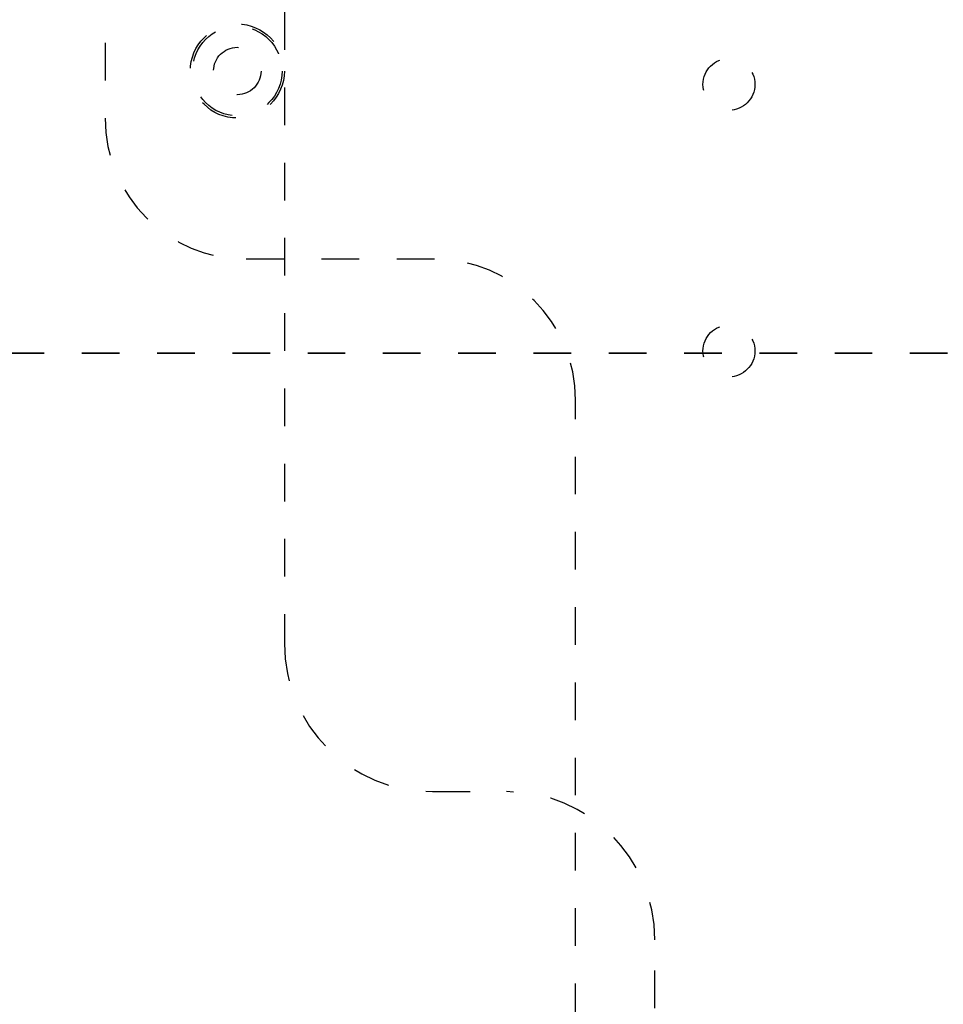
# Model space of a CAD drawing. Header units: inches. Extents: x 1907 to 2452, y -210 to -54.
# Tile 55 of 256: x 1915.9 to 1918.35, y -145.27 to -142.65. Entities that reach past the tile are written whole.
import ezdxf

# ---------------------------------------------------------------- set-up
doc = ezdxf.new("R2010")
doc.units = ezdxf.units.IN
doc.header["$LTSCALE"] = 0.5
doc.header["$MEASUREMENT"] = 0
doc.linetypes.add('HIDDEN', pattern=[0.225, 0.15, -0.075])
doc.linetypes.add('PHANTOM', pattern=[0.25, 0.125, -0.025, 0.025, -0.025, 0.025, -0.025])
doc.layers.add('SID-M-H', color=4, linetype='HIDDEN')

msp = doc.modelspace()

# ---------------------------------------------------------------- linework, layer by layer
at = {"color": 7, "linetype": 'PHANTOM', "lineweight": 35}
msp.add_line((1949.56466, -143.53715), (1907.00786, -143.53715), dxfattribs=at)
at = {"layer": 'SID-M-H'}
for p, q in [((1916.12626, -139.91215), (1916.12626, -142.91215)), ((1916.60264, -140.43085), (1916.60264, -144.3088)), ((1917.00126, -143.28715), (1916.50126, -143.28715)), ((1917.37626, -148.91215), (1917.37626, -143.66215)), ((1916.99634, -144.7025), (1917.19319, -144.7025)), ((1917.58689, -147.47809), (1917.58689, -145.0962))]:
    msp.add_line(p, q, dxfattribs=at)
for centre, radius in [((1916.47764, -142.78715), 0.125), ((1916.47764, -142.78715), 0.11888), ((1916.47764, -142.78715), 0.063), ((1917.78374, -142.82258), 0.0689), ((1917.78374, -143.53124), 0.0689)]:
    msp.add_circle(centre, radius, dxfattribs=at)
for centre, radius, start, end in [((1916.50126, -142.91215), 0.375, 180, 270), ((1917.00126, -143.66215), 0.375, 0, 90), ((1916.99634, -144.3088), 0.3937, 180, 270), ((1917.19319, -145.0962), 0.3937, 0, 90)]:
    msp.add_arc(centre, radius, start, end, dxfattribs=at)

doc.saveas('drawing.dxf')
